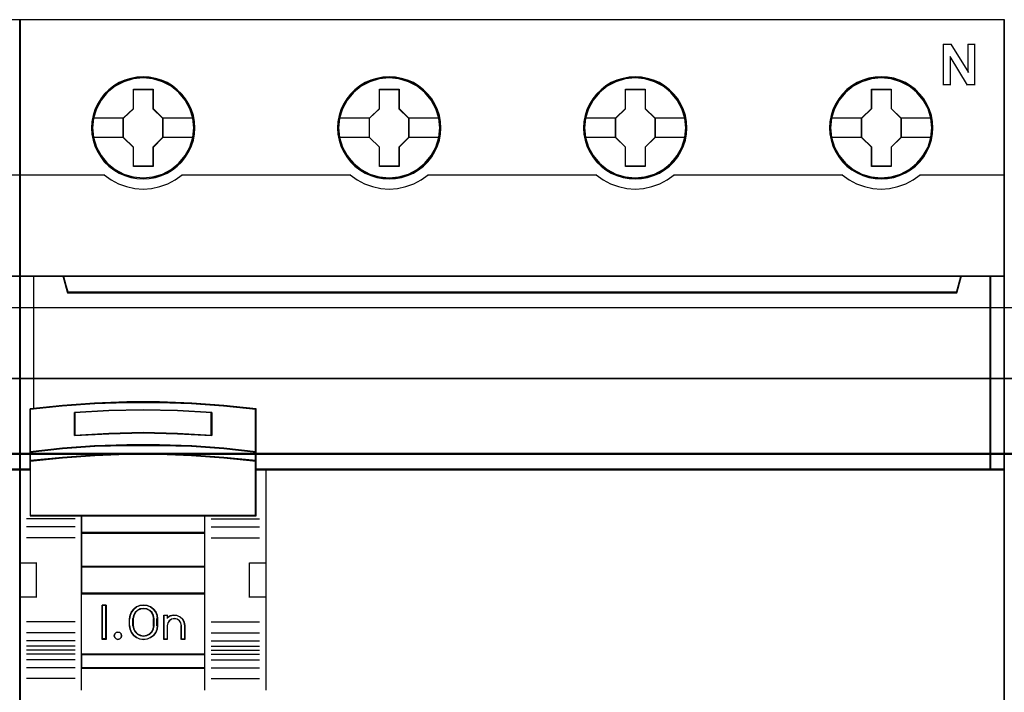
# Model space of a CAD drawing. Header units: millimetres. Extents: x 18084 to 47233, y 38174 to 56392.
# Tile 163 of 253: x 25331 to 25403, y 50946 to 50995. Entities that reach past the tile are written whole.
import ezdxf

# ---------------------------------------------------------------- set-up
doc = ezdxf.new("R2010")
doc.units = ezdxf.units.MM
doc.header["$LTSCALE"] = 100
for name, color, linetype in [('30', 7, 'Continuous'), ('45', 7, 'Continuous'), ('50', 7, 'Continuous')]:
    doc.layers.add(name, color=color, linetype=linetype)

msp = doc.modelspace()

# ---------------------------------------------------------------- linework, layer by layer
for p, q in [((25331.029, 50994.863), (25331.029, 50914.863)), ((25331.029, 50914.863), (25331.029, 50994.863))]:
    msp.add_line(p, q)
at = {"layer": '30', "color": 139}
for points in [[(25598.441, 50968.595), (25163.131, 50968.595), (25598.441, 50968.595)], [(25163.131, 50963.111), (25598.441, 50963.111), (25163.131, 50963.111)]]:
    msp.add_lwpolyline(points, close=True, dxfattribs=at)
at = {"layer": '30', "color": 7}
msp.add_lwpolyline([(25163.131, 50963.044), (25598.441, 50963.044), (25598.441, 50963.23), (25598.441, 50965.432), (25598.441, 50968.595), (25598.257, 50968.595), (25163.315, 50968.595), (25163.131, 50968.595), (25163.131, 50965.432), (25163.131, 50963.23), (25163.131, 50963.044)], close=True, dxfattribs=at)
msp.add_lwpolyline([(25163.131, 50963.044), (25598.441, 50963.044), (25598.441, 50963.23), (25598.441, 50965.432), (25598.441, 50968.595), (25598.257, 50968.595), (25163.315, 50968.595), (25163.131, 50968.595), (25163.131, 50965.432), (25163.131, 50963.23), (25163.131, 50963.044)], close=True, dxfattribs=at)
msp.add_lwpolyline([(25163.131, 50963.044), (25598.441, 50963.044), (25598.441, 50963.23), (25598.441, 50965.432), (25598.441, 50968.595), (25598.257, 50968.595), (25163.315, 50968.595), (25163.131, 50968.595), (25163.131, 50965.432), (25163.131, 50963.23), (25163.131, 50963.044)], close=True, dxfattribs=at)
at = {"layer": '30', "color": 59}
for points in [[(25163.131, 50963.044), (25598.441, 50963.044), (25598.441, 50963.23), (25598.441, 50965.432), (25598.441, 50968.595), (25598.257, 50968.595), (25163.315, 50968.595), (25163.131, 50968.595), (25163.131, 50965.432), (25163.131, 50963.23), (25163.131, 50963.044)], [(25163.163, 50963.076), (25598.406, 50963.076), (25598.406, 50963.26), (25598.406, 50965.436), (25598.406, 50968.563), (25598.222, 50968.563), (25163.347, 50968.563), (25163.163, 50968.563), (25163.163, 50965.436), (25163.163, 50963.26), (25163.163, 50963.076)]]:
    msp.add_lwpolyline(points, close=True, dxfattribs=at)
at = {"layer": '30', "color": 7}
msp.add_lwpolyline([(25598.441, 50963.111), (25163.131, 50963.111)], dxfattribs=at)
msp.add_lwpolyline([(25598.441, 50963.111), (25163.131, 50963.111)], dxfattribs=at)
msp.add_lwpolyline([(25598.441, 50963.111), (25163.131, 50963.111)], dxfattribs=at)
at = {"layer": '30', "color": 59}
msp.add_lwpolyline([(25598.441, 50963.111), (25163.131, 50963.111)], dxfattribs=at)
at = {"layer": '45', "color": 7}
for points in [[(25331.029, 50994.863), (25258.952, 50994.863), (25258.952, 50912.795), (25331.029, 50912.795), (25331.029, 50994.863)], [(25403.105, 50994.863), (25331.029, 50994.863), (25331.029, 50912.795), (25403.105, 50912.795), (25403.105, 50994.863)], [(25343.828, 50986.937), (25343.806, 50987.385), (25343.733, 50987.838), (25343.582, 50988.264), (25343.402, 50988.679), (25343.167, 50989.067), (25342.887, 50989.415), (25342.556, 50989.736), (25342.192, 50990.013), (25341.822, 50990.256), (25341.391, 50990.439), (25340.96, 50990.566), (25340.506, 50990.649), (25340.052, 50990.676), (25339.598, 50990.649), (25339.156, 50990.566), (25338.708, 50990.439), (25338.293, 50990.256), (25337.906, 50990.013), (25337.548, 50989.736), (25337.212, 50989.415), (25336.948, 50989.067), (25336.708, 50988.679), (25336.506, 50988.264), (25336.388, 50987.838), (25336.299, 50987.385), (25336.271, 50986.937), (25336.299, 50986.488), (25336.388, 50986.051), (25336.506, 50985.62), (25336.708, 50985.21), (25336.948, 50984.818), (25337.212, 50984.458), (25337.548, 50984.143), (25337.906, 50983.866), (25338.293, 50983.634), (25338.708, 50983.451), (25339.156, 50983.313), (25339.598, 50983.224), (25340.052, 50983.202), (25340.506, 50983.224), (25340.96, 50983.313), (25341.391, 50983.451), (25341.822, 50983.634), (25342.192, 50983.866), (25342.556, 50984.143), (25342.887, 50984.458), (25343.167, 50984.818), (25343.402, 50985.21), (25343.582, 50985.62), (25343.733, 50986.051), (25343.806, 50986.488), (25343.828, 50986.937)], [(25343.828, 50986.937), (25343.806, 50987.385), (25343.733, 50987.838), (25343.582, 50988.264), (25343.402, 50988.679), (25343.167, 50989.067), (25342.887, 50989.415), (25342.556, 50989.736), (25342.192, 50990.013), (25341.822, 50990.256), (25341.391, 50990.439), (25340.96, 50990.566), (25340.506, 50990.649), (25340.052, 50990.676), (25339.598, 50990.649), (25339.156, 50990.566), (25338.708, 50990.439), (25338.293, 50990.256), (25337.906, 50990.013), (25337.548, 50989.736), (25337.212, 50989.415), (25336.948, 50989.067), (25336.708, 50988.679), (25336.506, 50988.264), (25336.388, 50987.838), (25336.299, 50987.385), (25336.271, 50986.937), (25336.299, 50986.488), (25336.388, 50986.051), (25336.506, 50985.62), (25336.708, 50985.21), (25336.948, 50984.818), (25337.212, 50984.458), (25337.548, 50984.143), (25337.906, 50983.866), (25338.293, 50983.634), (25338.708, 50983.451), (25339.156, 50983.313), (25339.598, 50983.224), (25340.052, 50983.202), (25340.506, 50983.224), (25340.96, 50983.313), (25341.391, 50983.451), (25341.822, 50983.634), (25342.192, 50983.866), (25342.556, 50984.143), (25342.887, 50984.458), (25343.167, 50984.818), (25343.402, 50985.21), (25343.582, 50985.62), (25343.733, 50986.051), (25343.806, 50986.488), (25343.828, 50986.937)], [(25361.845, 50986.937), (25361.817, 50987.385), (25361.749, 50987.838), (25361.593, 50988.264), (25361.413, 50988.679), (25361.178, 50989.072), (25360.898, 50989.415), (25360.567, 50989.736), (25360.203, 50990.013), (25359.833, 50990.256), (25359.401, 50990.439), (25358.976, 50990.566), (25358.516, 50990.649), (25358.062, 50990.676), (25357.608, 50990.649), (25357.166, 50990.566), (25356.717, 50990.439), (25356.308, 50990.256), (25355.916, 50990.013), (25355.557, 50989.736), (25355.227, 50989.415), (25354.963, 50989.072), (25354.717, 50988.679), (25354.521, 50988.264), (25354.397, 50987.838), (25354.308, 50987.385), (25354.28, 50986.937), (25354.308, 50986.488), (25354.397, 50986.051), (25354.521, 50985.625), (25354.717, 50985.21), (25354.963, 50984.818), (25355.227, 50984.458), (25355.557, 50984.143), (25355.916, 50983.866), (25356.308, 50983.634), (25356.717, 50983.451), (25357.166, 50983.313), (25357.608, 50983.224), (25358.062, 50983.202), (25358.516, 50983.224), (25358.976, 50983.313), (25359.401, 50983.451), (25359.833, 50983.634), (25360.203, 50983.866), (25360.567, 50984.143), (25360.898, 50984.458), (25361.178, 50984.818), (25361.413, 50985.21), (25361.593, 50985.625), (25361.749, 50986.051), (25361.817, 50986.488), (25361.845, 50986.937)], [(25361.845, 50986.937), (25361.817, 50987.385), (25361.749, 50987.838), (25361.593, 50988.264), (25361.413, 50988.679), (25361.178, 50989.072), (25360.898, 50989.415), (25360.567, 50989.736), (25360.203, 50990.013), (25359.833, 50990.256), (25359.401, 50990.439), (25358.976, 50990.566), (25358.516, 50990.649), (25358.062, 50990.676), (25357.608, 50990.649), (25357.166, 50990.566), (25356.717, 50990.439), (25356.308, 50990.256), (25355.916, 50990.013), (25355.557, 50989.736), (25355.227, 50989.415), (25354.963, 50989.072), (25354.717, 50988.679), (25354.521, 50988.264), (25354.397, 50987.838), (25354.308, 50987.385), (25354.28, 50986.937), (25354.308, 50986.488), (25354.397, 50986.051), (25354.521, 50985.625), (25354.717, 50985.21), (25354.963, 50984.818), (25355.227, 50984.458), (25355.557, 50984.143), (25355.916, 50983.866), (25356.308, 50983.634), (25356.717, 50983.451), (25357.166, 50983.313), (25357.608, 50983.224), (25358.062, 50983.202), (25358.516, 50983.224), (25358.976, 50983.313), (25359.401, 50983.451), (25359.833, 50983.634), (25360.203, 50983.866), (25360.567, 50984.143), (25360.898, 50984.458), (25361.178, 50984.818), (25361.413, 50985.21), (25361.593, 50985.625), (25361.749, 50986.051), (25361.817, 50986.488), (25361.845, 50986.937)], [(25361.822, 50986.937), (25361.794, 50987.382), (25361.728, 50987.834), (25361.572, 50988.257), (25361.393, 50988.67), (25361.159, 50989.061), (25360.881, 50989.402), (25360.552, 50989.721), (25360.19, 50989.996), (25359.822, 50990.238), (25359.394, 50990.42), (25358.97, 50990.547), (25358.513, 50990.629), (25358.062, 50990.657), (25357.611, 50990.629), (25357.171, 50990.547), (25356.725, 50990.42), (25356.319, 50990.238), (25355.929, 50989.996), (25355.572, 50989.721), (25355.244, 50989.402), (25354.982, 50989.061), (25354.737, 50988.67), (25354.542, 50988.257), (25354.419, 50987.834), (25354.33, 50987.382), (25354.302, 50986.937), (25354.33, 50986.491), (25354.419, 50986.056), (25354.542, 50985.632), (25354.737, 50985.22), (25354.982, 50984.829), (25355.244, 50984.471), (25355.572, 50984.158), (25355.929, 50983.882), (25356.319, 50983.651), (25356.725, 50983.47), (25357.171, 50983.332), (25357.611, 50983.244), (25358.062, 50983.222), (25358.513, 50983.244), (25358.97, 50983.332), (25359.394, 50983.47), (25359.822, 50983.651), (25360.19, 50983.882), (25360.552, 50984.158), (25360.881, 50984.471), (25361.159, 50984.829), (25361.393, 50985.22), (25361.572, 50985.632), (25361.728, 50986.056), (25361.794, 50986.491), (25361.822, 50986.937)], [(25379.854, 50986.937), (25379.831, 50987.385), (25379.759, 50987.838), (25379.602, 50988.264), (25379.423, 50988.679), (25379.187, 50989.072), (25378.907, 50989.415), (25378.582, 50989.736), (25378.218, 50990.013), (25377.843, 50990.256), (25377.417, 50990.439), (25376.986, 50990.566), (25376.532, 50990.649), (25376.078, 50990.676), (25375.625, 50990.649), (25375.182, 50990.566), (25374.734, 50990.439), (25374.319, 50990.256), (25373.933, 50990.013), (25373.574, 50989.736), (25373.238, 50989.415), (25372.975, 50989.072), (25372.728, 50988.679), (25372.532, 50988.264), (25372.415, 50987.838), (25372.325, 50987.385), (25372.291, 50986.937), (25372.325, 50986.488), (25372.415, 50986.051), (25372.532, 50985.625), (25372.728, 50985.21), (25372.975, 50984.818), (25373.238, 50984.458), (25373.574, 50984.143), (25373.933, 50983.866), (25374.319, 50983.634), (25374.734, 50983.451), (25375.182, 50983.313), (25375.625, 50983.224), (25376.078, 50983.202), (25376.532, 50983.224), (25376.986, 50983.313), (25377.417, 50983.451), (25377.843, 50983.634), (25378.218, 50983.866), (25378.582, 50984.143), (25378.907, 50984.458), (25379.187, 50984.818), (25379.423, 50985.21), (25379.602, 50985.625), (25379.759, 50986.051), (25379.831, 50986.488), (25379.854, 50986.937)], [(25379.854, 50986.937), (25379.831, 50987.385), (25379.759, 50987.838), (25379.602, 50988.264), (25379.423, 50988.679), (25379.187, 50989.072), (25378.907, 50989.415), (25378.582, 50989.736), (25378.218, 50990.013), (25377.843, 50990.256), (25377.417, 50990.439), (25376.986, 50990.566), (25376.532, 50990.649), (25376.078, 50990.676), (25375.625, 50990.649), (25375.182, 50990.566), (25374.734, 50990.439), (25374.319, 50990.256), (25373.933, 50990.013), (25373.574, 50989.736), (25373.238, 50989.415), (25372.975, 50989.072), (25372.728, 50988.679), (25372.532, 50988.264), (25372.415, 50987.838), (25372.325, 50987.385), (25372.291, 50986.937), (25372.325, 50986.488), (25372.415, 50986.051), (25372.532, 50985.625), (25372.728, 50985.21), (25372.975, 50984.818), (25373.238, 50984.458), (25373.574, 50984.143), (25373.933, 50983.866), (25374.319, 50983.634), (25374.734, 50983.451), (25375.182, 50983.313), (25375.625, 50983.224), (25376.078, 50983.202), (25376.532, 50983.224), (25376.986, 50983.313), (25377.417, 50983.451), (25377.843, 50983.634), (25378.218, 50983.866), (25378.582, 50984.143), (25378.907, 50984.458), (25379.187, 50984.818), (25379.423, 50985.21), (25379.602, 50985.625), (25379.759, 50986.051), (25379.831, 50986.488), (25379.854, 50986.937)], [(25379.834, 50986.937), (25379.812, 50987.382), (25379.739, 50987.834), (25379.583, 50988.257), (25379.405, 50988.67), (25379.171, 50989.061), (25378.892, 50989.402), (25378.569, 50989.721), (25378.207, 50989.996), (25377.834, 50990.238), (25377.41, 50990.42), (25376.981, 50990.547), (25376.53, 50990.629), (25376.078, 50990.657), (25375.627, 50990.629), (25375.187, 50990.547), (25374.741, 50990.42), (25374.329, 50990.238), (25373.944, 50989.996), (25373.587, 50989.721), (25373.253, 50989.402), (25372.991, 50989.061), (25372.746, 50988.67), (25372.551, 50988.257), (25372.434, 50987.834), (25372.345, 50987.382), (25372.311, 50986.937), (25372.345, 50986.491), (25372.434, 50986.056), (25372.551, 50985.632), (25372.746, 50985.22), (25372.991, 50984.829), (25373.253, 50984.471), (25373.587, 50984.158), (25373.944, 50983.882), (25374.329, 50983.651), (25374.741, 50983.47), (25375.187, 50983.332), (25375.627, 50983.244), (25376.078, 50983.222), (25376.53, 50983.244), (25376.981, 50983.332), (25377.41, 50983.47), (25377.834, 50983.651), (25378.207, 50983.882), (25378.569, 50984.158), (25378.892, 50984.471), (25379.171, 50984.829), (25379.405, 50985.22), (25379.583, 50985.632), (25379.739, 50986.056), (25379.812, 50986.491), (25379.834, 50986.937)], [(25397.866, 50986.943), (25397.838, 50987.391), (25397.77, 50987.845), (25397.613, 50988.271), (25397.434, 50988.686), (25397.199, 50989.079), (25396.919, 50989.422), (25396.588, 50989.743), (25396.224, 50990.02), (25395.854, 50990.263), (25395.422, 50990.446), (25394.996, 50990.573), (25394.537, 50990.656), (25394.083, 50990.684), (25393.629, 50990.656), (25393.187, 50990.573), (25392.738, 50990.446), (25392.329, 50990.263), (25391.937, 50990.02), (25391.578, 50989.743), (25391.248, 50989.422), (25390.984, 50989.079), (25390.738, 50988.686), (25390.542, 50988.271), (25390.418, 50987.845), (25390.329, 50987.391), (25390.301, 50986.943), (25390.329, 50986.495), (25390.418, 50986.057), (25390.542, 50985.631), (25390.738, 50985.216), (25390.984, 50984.823), (25391.248, 50984.463), (25391.578, 50984.148), (25391.937, 50983.871), (25392.329, 50983.639), (25392.738, 50983.456), (25393.187, 50983.318), (25393.629, 50983.229), (25394.083, 50983.207), (25394.537, 50983.229), (25394.996, 50983.318), (25395.422, 50983.456), (25395.854, 50983.639), (25396.224, 50983.871), (25396.588, 50984.148), (25396.919, 50984.463), (25397.199, 50984.823), (25397.434, 50985.216), (25397.613, 50985.631), (25397.77, 50986.057), (25397.838, 50986.495), (25397.866, 50986.943)], [(25397.866, 50986.943), (25397.838, 50987.391), (25397.77, 50987.845), (25397.613, 50988.271), (25397.434, 50988.686), (25397.199, 50989.079), (25396.919, 50989.422), (25396.588, 50989.743), (25396.224, 50990.02), (25395.854, 50990.263), (25395.422, 50990.446), (25394.996, 50990.573), (25394.537, 50990.656), (25394.083, 50990.684), (25393.629, 50990.656), (25393.187, 50990.573), (25392.738, 50990.446), (25392.329, 50990.263), (25391.937, 50990.02), (25391.578, 50989.743), (25391.248, 50989.422), (25390.984, 50989.079), (25390.738, 50988.686), (25390.542, 50988.271), (25390.418, 50987.845), (25390.329, 50987.391), (25390.301, 50986.943), (25390.329, 50986.495), (25390.418, 50986.057), (25390.542, 50985.631), (25390.738, 50985.216), (25390.984, 50984.823), (25391.248, 50984.463), (25391.578, 50984.148), (25391.937, 50983.871), (25392.329, 50983.639), (25392.738, 50983.456), (25393.187, 50983.318), (25393.629, 50983.229), (25394.083, 50983.207), (25394.537, 50983.229), (25394.996, 50983.318), (25395.422, 50983.456), (25395.854, 50983.639), (25396.224, 50983.871), (25396.588, 50984.148), (25396.919, 50984.463), (25397.199, 50984.823), (25397.434, 50985.216), (25397.613, 50985.631), (25397.77, 50986.057), (25397.838, 50986.495), (25397.866, 50986.943)], [(25397.843, 50986.943), (25397.815, 50987.388), (25397.748, 50987.839), (25397.593, 50988.263), (25397.414, 50988.676), (25397.18, 50989.066), (25396.902, 50989.407), (25396.573, 50989.726), (25396.211, 50990.001), (25395.843, 50990.243), (25395.414, 50990.425), (25394.991, 50990.552), (25394.534, 50990.634), (25394.083, 50990.662), (25393.632, 50990.634), (25393.192, 50990.552), (25392.746, 50990.425), (25392.34, 50990.243), (25391.95, 50990.001), (25391.593, 50989.726), (25391.264, 50989.407), (25391.003, 50989.066), (25390.757, 50988.676), (25390.563, 50988.263), (25390.44, 50987.839), (25390.351, 50987.388), (25390.323, 50986.943), (25390.351, 50986.497), (25390.44, 50986.063), (25390.563, 50985.639), (25390.757, 50985.226), (25391.003, 50984.836), (25391.264, 50984.478), (25391.593, 50984.165), (25391.95, 50983.89), (25392.34, 50983.659), (25392.746, 50983.477), (25393.192, 50983.34), (25393.632, 50983.252), (25394.083, 50983.23), (25394.534, 50983.252), (25394.991, 50983.34), (25395.414, 50983.477), (25395.843, 50983.659), (25396.211, 50983.89), (25396.573, 50984.165), (25396.902, 50984.478), (25397.18, 50984.836), (25397.414, 50985.226), (25397.593, 50985.639), (25397.748, 50986.063), (25397.815, 50986.497), (25397.843, 50986.943)], [(25339.339, 50989.776), (25340.782, 50989.776), (25340.782, 50988.356), (25341.5, 50987.652), (25341.5, 50986.232), (25340.782, 50985.517), (25340.782, 50984.108), (25339.339, 50984.108), (25339.339, 50985.517), (25338.603, 50986.232), (25338.603, 50987.652), (25339.339, 50988.356), (25339.339, 50989.776)], [(25339.339, 50989.776), (25340.782, 50989.776), (25340.782, 50989.776), (25340.782, 50988.356), (25340.782, 50988.356), (25341.5, 50987.652), (25341.5, 50987.652), (25341.5, 50986.232), (25341.5, 50986.232), (25340.782, 50985.517), (25340.782, 50985.517), (25340.782, 50984.108), (25340.782, 50984.108), (25339.339, 50984.108), (25339.339, 50984.108), (25339.339, 50985.517), (25339.339, 50985.517), (25338.603, 50986.232), (25338.603, 50986.232), (25338.603, 50987.652), (25338.603, 50987.652), (25339.339, 50988.356), (25339.339, 50988.356), (25339.339, 50989.776), (25339.339, 50989.776)], [(25339.35, 50989.753), (25340.77, 50989.753), (25340.77, 50988.345), (25341.478, 50987.646), (25341.478, 50986.238), (25340.77, 50985.528), (25340.77, 50984.13), (25339.35, 50984.13), (25339.35, 50985.528), (25338.626, 50986.238), (25338.626, 50987.646), (25339.35, 50988.345), (25339.35, 50989.753)], [(25357.354, 50989.776), (25358.793, 50989.776), (25358.793, 50988.356), (25359.512, 50987.658), (25359.512, 50986.233), (25358.793, 50985.518), (25358.793, 50984.115), (25357.354, 50984.115), (25357.354, 50985.518), (25356.613, 50986.233), (25356.613, 50987.658), (25357.354, 50988.356), (25357.354, 50989.776)], [(25357.354, 50989.776), (25358.793, 50989.776), (25358.793, 50989.776), (25358.793, 50988.356), (25358.793, 50988.356), (25359.512, 50987.658), (25359.512, 50987.658), (25359.512, 50986.233), (25359.512, 50986.233), (25358.793, 50985.518), (25358.793, 50985.518), (25358.793, 50984.115), (25358.793, 50984.115), (25357.354, 50984.115), (25357.354, 50984.115), (25357.354, 50985.518), (25357.354, 50985.518), (25356.613, 50986.233), (25356.613, 50986.233), (25356.613, 50987.658), (25356.613, 50987.658), (25357.354, 50988.356), (25357.354, 50988.356), (25357.354, 50989.776), (25357.354, 50989.776)], [(25357.365, 50989.753), (25358.781, 50989.753), (25358.781, 50988.345), (25359.489, 50987.651), (25359.489, 50986.237), (25358.781, 50985.527), (25358.781, 50984.135), (25357.365, 50984.135), (25357.365, 50985.527), (25356.635, 50986.237), (25356.635, 50987.651), (25357.365, 50988.345), (25357.365, 50989.753)], [(25375.365, 50989.776), (25376.807, 50989.776), (25376.807, 50988.356), (25377.526, 50987.658), (25377.526, 50986.233), (25376.807, 50985.518), (25376.807, 50984.115), (25375.365, 50984.115), (25375.365, 50985.518), (25374.629, 50986.233), (25374.629, 50987.658), (25375.365, 50988.356), (25375.365, 50989.776)], [(25375.365, 50989.776), (25376.807, 50989.776), (25376.807, 50989.776), (25376.807, 50988.356), (25376.807, 50988.356), (25377.526, 50987.658), (25377.526, 50987.658), (25377.526, 50986.233), (25377.526, 50986.233), (25376.807, 50985.518), (25376.807, 50985.518), (25376.807, 50984.115), (25376.807, 50984.115), (25375.365, 50984.115), (25375.365, 50984.115), (25375.365, 50985.518), (25375.365, 50985.518), (25374.629, 50986.233), (25374.629, 50986.233), (25374.629, 50987.658), (25374.629, 50987.658), (25375.365, 50988.356), (25375.365, 50988.356), (25375.365, 50989.776), (25375.365, 50989.776)], [(25375.376, 50989.753), (25376.798, 50989.753), (25376.798, 50988.345), (25377.506, 50987.651), (25377.506, 50986.237), (25376.798, 50985.527), (25376.798, 50984.135), (25375.376, 50984.135), (25375.376, 50985.527), (25374.652, 50986.237), (25374.652, 50987.651), (25375.376, 50988.345), (25375.376, 50989.753)], [(25393.375, 50989.781), (25394.814, 50989.781), (25394.814, 50988.361), (25395.533, 50987.663), (25395.533, 50986.238), (25394.814, 50985.523), (25394.814, 50984.12), (25393.375, 50984.12), (25393.375, 50985.523), (25392.633, 50986.238), (25392.633, 50987.663), (25393.375, 50988.361), (25393.375, 50989.781)], [(25393.375, 50989.781), (25394.814, 50989.781), (25394.814, 50989.781), (25394.814, 50988.361), (25394.814, 50988.361), (25395.533, 50987.663), (25395.533, 50987.663), (25395.533, 50986.238), (25395.533, 50986.238), (25394.814, 50985.523), (25394.814, 50985.523), (25394.814, 50984.12), (25394.814, 50984.12), (25393.375, 50984.12), (25393.375, 50984.12), (25393.375, 50985.523), (25393.375, 50985.523), (25392.633, 50986.238), (25392.633, 50986.238), (25392.633, 50987.663), (25392.633, 50987.663), (25393.375, 50988.361), (25393.375, 50988.361), (25393.375, 50989.781), (25393.375, 50989.781)], [(25393.386, 50989.758), (25394.802, 50989.758), (25394.802, 50988.35), (25395.51, 50987.656), (25395.51, 50986.242), (25394.802, 50985.532), (25394.802, 50984.14), (25393.386, 50984.14), (25393.386, 50985.532), (25392.656, 50986.242), (25392.656, 50987.656), (25393.386, 50988.35), (25393.386, 50989.758)], [(25329.985, 50976.09), (25329.985, 50961.911), (25331.029, 50961.911), (25331.029, 50976.09), (25329.985, 50976.09)], [(25399.607, 50974.904), (25334.528, 50974.904), (25334.205, 50976.09), (25331.029, 50976.09), (25331.029, 50961.911), (25331.775, 50961.911), (25331.775, 50962.54), (25331.775, 50963.213), (25331.775, 50966.358), (25334.133, 50966.595), (25336.49, 50966.761), (25338.853, 50966.844), (25341.221, 50966.844), (25343.584, 50966.761), (25345.941, 50966.595), (25348.298, 50966.358), (25348.298, 50963.213), (25348.298, 50962.54), (25348.298, 50961.911), (25349.045, 50961.911), (25402.109, 50961.911), (25402.109, 50976.09), (25399.93, 50976.09), (25399.607, 50974.904)], [(25334.527, 50974.864), (25399.609, 50974.864), (25399.933, 50976.09), (25334.204, 50976.09), (25334.527, 50974.864)], [(25402.062, 50976.09), (25402.062, 50961.911), (25403.105, 50961.911), (25403.105, 50976.09), (25402.062, 50976.09)], [(25342.569, 50964.548), (25345.08, 50964.412), (25345.08, 50966.11), (25342.569, 50966.246), (25340.046, 50966.291), (25337.54, 50966.246), (25335.028, 50966.11), (25335.028, 50964.412), (25337.54, 50964.548), (25340.046, 50964.604), (25342.569, 50964.548)], [(25345.972, 50963.492), (25343.61, 50963.663), (25341.242, 50963.738), (25338.869, 50963.738), (25336.501, 50963.663), (25334.139, 50963.492), (25331.776, 50963.235), (25331.776, 50962.539), (25334.139, 50962.784), (25336.501, 50962.956), (25338.869, 50963.041), (25341.242, 50963.041), (25343.61, 50962.956), (25345.972, 50962.784), (25348.335, 50962.539), (25348.335, 50963.235), (25345.972, 50963.492)], [(25345.956, 50963.48), (25343.6, 50963.646), (25341.238, 50963.718), (25338.871, 50963.718), (25336.509, 50963.646), (25334.152, 50963.48), (25331.796, 50963.232), (25331.796, 50962.559), (25334.152, 50962.796), (25336.509, 50962.962), (25338.871, 50963.044), (25341.238, 50963.044), (25343.6, 50962.962), (25345.956, 50962.796), (25348.312, 50962.559), (25348.312, 50963.232), (25345.956, 50963.48)], [(25345.956, 50963.48), (25343.6, 50963.646), (25341.238, 50963.718), (25338.871, 50963.718), (25336.509, 50963.646), (25334.152, 50963.48), (25331.796, 50963.232), (25331.796, 50962.559), (25334.152, 50962.796), (25336.509, 50962.962), (25338.871, 50963.044), (25341.238, 50963.044), (25343.6, 50962.962), (25345.956, 50962.796), (25348.312, 50962.559), (25348.312, 50963.232), (25345.956, 50963.48)], [(25335.54, 50958.529), (25344.571, 50958.529), (25348.335, 50958.529), (25348.335, 50961.945), (25348.335, 50962.579), (25345.972, 50962.818), (25343.61, 50962.984), (25341.242, 50963.068), (25338.869, 50963.068), (25336.501, 50962.984), (25334.139, 50962.818), (25331.776, 50962.579), (25331.776, 50961.945), (25331.776, 50958.529), (25335.54, 50958.529)], [(25335.551, 50958.549), (25344.558, 50958.549), (25348.312, 50958.549), (25348.312, 50961.933), (25348.312, 50962.561), (25345.956, 50962.798), (25343.6, 50962.963), (25341.238, 50963.045), (25338.871, 50963.045), (25336.509, 50962.963), (25334.152, 50962.798), (25331.796, 50962.561), (25331.796, 50961.933), (25331.796, 50958.549), (25335.551, 50958.549)], [(25344.581, 50958.574), (25335.528, 50958.574), (25335.528, 50957.263), (25344.581, 50957.263), (25344.581, 50958.574)], [(25344.558, 50958.551), (25335.55, 50958.551), (25335.55, 50957.286), (25344.558, 50957.286), (25344.558, 50958.551)], [(25344.581, 50957.308), (25335.528, 50957.308), (25335.528, 50954.794), (25344.581, 50954.794), (25344.581, 50957.308)], [(25344.558, 50957.288), (25335.55, 50957.288), (25335.55, 50954.817), (25344.558, 50954.817), (25344.558, 50957.288)], [(25344.581, 50954.839), (25335.528, 50954.839), (25335.528, 50952.819), (25344.581, 50952.819), (25344.581, 50954.839)], [(25344.558, 50954.817), (25335.55, 50954.817), (25335.55, 50952.841), (25344.558, 50952.841), (25344.558, 50954.817)], [(25335.528, 50948.375), (25344.581, 50948.375), (25344.581, 50952.866), (25335.528, 50952.866), (25335.528, 50948.375)], [(25337.351, 50952.003), (25337.351, 50949.486), (25337.056, 50949.486), (25337.056, 50952.003), (25337.351, 50952.003)], [(25339.197, 50951.498), (25339.368, 50951.711), (25339.567, 50951.874), (25339.824, 50951.969), (25340.08, 50952.003), (25340.348, 50951.969), (25340.593, 50951.874), (25340.803, 50951.711), (25340.974, 50951.498), (25341.071, 50951.257), (25341.105, 50950.994), (25341.105, 50950.495), (25341.071, 50950.232), (25340.974, 50949.991), (25340.803, 50949.778), (25340.593, 50949.621), (25340.348, 50949.52), (25340.08, 50949.486), (25339.824, 50949.52), (25339.567, 50949.621), (25339.368, 50949.778), (25339.197, 50949.991), (25339.1, 50950.232), (25339.061, 50950.495), (25339.061, 50950.994), (25339.1, 50951.257), (25339.197, 50951.498)], [(25339.459, 50951.451), (25339.35, 50951.237), (25339.304, 50950.995), (25339.304, 50950.494), (25339.35, 50950.258), (25339.459, 50950.05), (25339.631, 50949.881), (25339.844, 50949.774), (25340.079, 50949.735), (25340.326, 50949.774), (25340.538, 50949.881), (25340.711, 50950.05), (25340.82, 50950.258), (25340.854, 50950.494), (25340.854, 50950.995), (25340.82, 50951.237), (25340.711, 50951.451), (25340.538, 50951.619), (25340.326, 50951.721), (25340.079, 50951.754), (25339.844, 50951.721), (25339.631, 50951.619), (25339.459, 50951.451)], [(25341.565, 50949.486), (25341.565, 50951.258), (25341.823, 50951.258), (25341.823, 50951.072), (25342.03, 50951.207), (25342.277, 50951.258), (25342.535, 50951.241), (25342.759, 50951.134), (25342.954, 50950.965), (25343.069, 50950.75), (25343.115, 50950.502), (25343.115, 50949.486), (25342.857, 50949.486), (25342.857, 50950.502), (25342.811, 50950.7), (25342.707, 50950.858), (25342.535, 50950.976), (25342.34, 50951.004), (25342.133, 50950.976), (25341.972, 50950.858), (25341.858, 50950.7), (25341.823, 50950.502), (25341.823, 50949.486), (25341.565, 50949.486)], [(25338.446, 50949.889), (25338.477, 50949.757), (25338.446, 50949.619), (25338.343, 50949.522), (25338.203, 50949.486), (25338.069, 50949.522), (25337.978, 50949.619), (25337.935, 50949.757), (25337.978, 50949.889), (25338.069, 50949.991), (25338.203, 50950.027), (25338.343, 50949.991), (25338.446, 50949.889)], [(25344.581, 50948.422), (25335.528, 50948.422), (25335.528, 50947.38), (25344.581, 50947.38), (25344.581, 50948.422)], [(25344.558, 50948.4), (25335.55, 50948.4), (25335.55, 50947.402), (25344.558, 50947.402), (25344.558, 50948.4)]]:
    msp.add_lwpolyline(points, close=True, dxfattribs=at)
at = {"layer": '45', "color": 139}
for points in [[(25331.029, 50994.863), (25258.952, 50994.863), (25258.952, 50912.795), (25331.029, 50912.795), (25331.029, 50994.863)], [(25403.105, 50994.863), (25331.029, 50994.863), (25331.029, 50912.795), (25403.105, 50912.795), (25403.105, 50994.863)], [(25343.761, 50986.943), (25343.688, 50987.663), (25343.481, 50988.343), (25343.133, 50988.98), (25342.674, 50989.533), (25342.114, 50989.987), (25341.469, 50990.325), (25340.774, 50990.541), (25340.051, 50990.607), (25339.329, 50990.541), (25338.639, 50990.325), (25337.995, 50989.987), (25337.429, 50989.533), (25336.97, 50988.98), (25336.628, 50988.343), (25336.415, 50987.663), (25336.348, 50986.943), (25336.415, 50986.229), (25336.628, 50985.537), (25336.97, 50984.912), (25337.429, 50984.353), (25337.995, 50983.899), (25338.639, 50983.561), (25339.329, 50983.351), (25340.051, 50983.279), (25340.774, 50983.351), (25341.469, 50983.561), (25342.114, 50983.899), (25342.674, 50984.353), (25343.133, 50984.912), (25343.481, 50985.537), (25343.688, 50986.229), (25343.761, 50986.943)], [(25361.773, 50986.936), (25361.7, 50987.655), (25361.492, 50988.341), (25361.15, 50988.972), (25360.685, 50989.531), (25360.125, 50989.985), (25359.486, 50990.323), (25358.785, 50990.533), (25358.062, 50990.6), (25357.339, 50990.533), (25356.644, 50990.323), (25356.005, 50989.985), (25355.445, 50989.531), (25354.98, 50988.972), (25354.632, 50988.341), (25354.425, 50987.655), (25354.352, 50986.936), (25354.425, 50986.222), (25354.632, 50985.535), (25354.98, 50984.904), (25355.445, 50984.351), (25356.005, 50983.897), (25356.644, 50983.56), (25357.339, 50983.344), (25358.062, 50983.272), (25358.785, 50983.344), (25359.486, 50983.56), (25360.125, 50983.897), (25360.685, 50984.351), (25361.15, 50984.904), (25361.492, 50985.535), (25361.7, 50986.222), (25361.773, 50986.936)], [(25361.773, 50986.943), (25361.694, 50987.663), (25361.487, 50988.343), (25361.145, 50988.98), (25360.685, 50989.533), (25360.125, 50989.987), (25359.48, 50990.325), (25358.779, 50990.541), (25358.062, 50990.607), (25357.339, 50990.541), (25356.644, 50990.325), (25356.005, 50989.987), (25355.439, 50989.533), (25354.979, 50988.98), (25354.637, 50988.343), (25354.424, 50987.663), (25354.357, 50986.943), (25354.424, 50986.229), (25354.637, 50985.537), (25354.979, 50984.912), (25355.439, 50984.353), (25356.005, 50983.899), (25356.644, 50983.561), (25357.339, 50983.351), (25358.062, 50983.279), (25358.779, 50983.351), (25359.48, 50983.561), (25360.125, 50983.899), (25360.685, 50984.353), (25361.145, 50984.912), (25361.487, 50985.537), (25361.694, 50986.229), (25361.773, 50986.943)], [(25379.782, 50986.936), (25379.709, 50987.655), (25379.502, 50988.341), (25379.154, 50988.972), (25378.689, 50989.531), (25378.135, 50989.985), (25377.49, 50990.323), (25376.795, 50990.533), (25376.073, 50990.6), (25375.35, 50990.533), (25374.649, 50990.323), (25374.016, 50989.985), (25373.45, 50989.531), (25372.985, 50988.972), (25372.644, 50988.341), (25372.436, 50987.655), (25372.363, 50986.936), (25372.436, 50986.222), (25372.644, 50985.535), (25372.985, 50984.904), (25373.45, 50984.351), (25374.016, 50983.897), (25374.649, 50983.56), (25375.35, 50983.344), (25376.073, 50983.272), (25376.795, 50983.344), (25377.49, 50983.56), (25378.135, 50983.897), (25378.689, 50984.351), (25379.154, 50984.904), (25379.502, 50985.535), (25379.709, 50986.222), (25379.782, 50986.936)], [(25379.777, 50986.943), (25379.704, 50987.663), (25379.497, 50988.343), (25379.155, 50988.98), (25378.695, 50989.533), (25378.129, 50989.987), (25377.49, 50990.325), (25376.79, 50990.541), (25376.067, 50990.607), (25375.344, 50990.541), (25374.655, 50990.325), (25374.01, 50989.987), (25373.45, 50989.533), (25372.99, 50988.98), (25372.649, 50988.343), (25372.436, 50987.663), (25372.368, 50986.943), (25372.436, 50986.229), (25372.649, 50985.537), (25372.99, 50984.912), (25373.45, 50984.353), (25374.01, 50983.899), (25374.655, 50983.561), (25375.344, 50983.351), (25376.067, 50983.279), (25376.79, 50983.351), (25377.49, 50983.561), (25378.129, 50983.899), (25378.695, 50984.353), (25379.155, 50984.912), (25379.497, 50985.537), (25379.704, 50986.229), (25379.777, 50986.943)], [(25397.789, 50986.943), (25397.716, 50987.663), (25397.508, 50988.343), (25397.166, 50988.98), (25396.707, 50989.533), (25396.141, 50989.987), (25395.496, 50990.325), (25394.801, 50990.541), (25394.078, 50990.607), (25393.355, 50990.541), (25392.665, 50990.325), (25392.021, 50989.987), (25391.46, 50989.533), (25391, 50988.98), (25390.653, 50988.343), (25390.44, 50987.663), (25390.373, 50986.943), (25390.44, 50986.229), (25390.653, 50985.537), (25391, 50984.912), (25391.46, 50984.353), (25392.021, 50983.899), (25392.665, 50983.561), (25393.355, 50983.351), (25394.078, 50983.279), (25394.801, 50983.351), (25395.496, 50983.561), (25396.141, 50983.899), (25396.707, 50984.353), (25397.166, 50984.912), (25397.508, 50985.537), (25397.716, 50986.229), (25397.789, 50986.943)], [(25397.789, 50986.936), (25397.716, 50987.655), (25397.508, 50988.341), (25397.166, 50988.972), (25396.701, 50989.531), (25396.146, 50989.985), (25395.502, 50990.323), (25394.801, 50990.533), (25394.083, 50990.6), (25393.36, 50990.533), (25392.66, 50990.323), (25392.026, 50989.985), (25391.46, 50989.531), (25390.995, 50988.972), (25390.653, 50988.341), (25390.446, 50987.655), (25390.373, 50986.936), (25390.446, 50986.222), (25390.653, 50985.535), (25390.995, 50984.904), (25391.46, 50984.351), (25392.026, 50983.897), (25392.66, 50983.56), (25393.36, 50983.344), (25394.083, 50983.272), (25394.801, 50983.344), (25395.502, 50983.56), (25396.146, 50983.897), (25396.701, 50984.351), (25397.166, 50984.904), (25397.508, 50985.535), (25397.716, 50986.222), (25397.789, 50986.936)], [(25338.477, 50949.757), (25338.446, 50949.889), (25338.343, 50949.991), (25338.203, 50950.027), (25338.069, 50949.991), (25337.978, 50949.889), (25337.935, 50949.757), (25337.978, 50949.619), (25338.069, 50949.522), (25338.203, 50949.486), (25338.343, 50949.522), (25338.446, 50949.619), (25338.477, 50949.757)]]:
    msp.add_lwpolyline(points, close=True, dxfattribs=at)
at = {"layer": '45', "color": 59}
for points in [[(25403.083, 50994.84), (25331.051, 50994.84), (25331.051, 50912.818), (25403.083, 50912.818), (25403.083, 50994.84)], [(25343.806, 50986.937), (25343.783, 50987.382), (25343.711, 50987.834), (25343.561, 50988.257), (25343.382, 50988.67), (25343.148, 50989.055), (25342.87, 50989.402), (25342.541, 50989.721), (25342.179, 50989.996), (25341.811, 50990.238), (25341.382, 50990.42), (25340.953, 50990.547), (25340.502, 50990.629), (25340.051, 50990.657), (25339.6, 50990.629), (25339.159, 50990.547), (25338.714, 50990.42), (25338.302, 50990.238), (25337.917, 50989.996), (25337.561, 50989.721), (25337.226, 50989.402), (25336.965, 50989.055), (25336.725, 50988.67), (25336.524, 50988.257), (25336.407, 50987.834), (25336.318, 50987.382), (25336.29, 50986.937), (25336.318, 50986.491), (25336.407, 50986.056), (25336.524, 50985.627), (25336.725, 50985.22), (25336.965, 50984.829), (25337.226, 50984.471), (25337.561, 50984.158), (25337.917, 50983.882), (25338.302, 50983.651), (25338.714, 50983.47), (25339.159, 50983.332), (25339.6, 50983.244), (25340.051, 50983.222), (25340.502, 50983.244), (25340.953, 50983.332), (25341.382, 50983.47), (25341.811, 50983.651), (25342.179, 50983.882), (25342.541, 50984.158), (25342.87, 50984.471), (25343.148, 50984.829), (25343.382, 50985.22), (25343.561, 50985.627), (25343.711, 50986.056), (25343.783, 50986.491), (25343.806, 50986.937)], [(25334.527, 50974.864), (25399.609, 50974.864), (25399.933, 50976.09), (25334.204, 50976.09), (25334.527, 50974.864)], [(25402.084, 50976.07), (25402.084, 50961.933), (25403.083, 50961.933), (25403.083, 50976.07), (25402.084, 50976.07)], [(25343.61, 50963.627), (25345.972, 50963.46), (25348.335, 50963.209), (25348.335, 50966.384), (25345.972, 50966.623), (25343.61, 50966.791), (25341.242, 50966.874), (25338.869, 50966.874), (25336.501, 50966.791), (25334.139, 50966.623), (25331.776, 50966.384), (25331.776, 50963.209), (25334.139, 50963.46), (25336.501, 50963.627), (25338.869, 50963.699), (25341.242, 50963.699), (25343.61, 50963.627)], [(25343.6, 50963.644), (25345.956, 50963.479), (25348.312, 50963.231), (25348.312, 50966.368), (25345.956, 50966.604), (25343.6, 50966.769), (25341.238, 50966.852), (25338.871, 50966.852), (25336.509, 50966.769), (25334.152, 50966.604), (25331.796, 50966.368), (25331.796, 50963.231), (25334.152, 50963.479), (25336.509, 50963.644), (25338.871, 50963.715), (25341.238, 50963.715), (25343.6, 50963.644)], [(25345.08, 50966.11), (25345.08, 50964.412), (25342.569, 50964.548), (25340.046, 50964.604), (25337.54, 50964.548), (25335.028, 50964.412), (25335.028, 50966.11), (25337.54, 50966.246), (25340.046, 50966.291), (25342.569, 50966.246), (25345.08, 50966.11)], [(25342.569, 50964.548), (25345.08, 50964.412), (25345.08, 50966.11), (25342.569, 50966.246), (25340.046, 50966.291), (25337.54, 50966.246), (25335.028, 50966.11), (25335.028, 50964.412), (25337.54, 50964.548), (25340.046, 50964.604), (25342.569, 50964.548)], [(25342.559, 50964.567), (25345.06, 50964.435), (25345.06, 50966.092), (25342.559, 50966.225), (25340.046, 50966.269), (25337.55, 50966.225), (25335.048, 50966.092), (25335.048, 50964.435), (25337.55, 50964.567), (25340.046, 50964.622), (25342.559, 50964.567)], [(25342.559, 50964.567), (25345.06, 50964.435), (25345.06, 50966.092), (25342.559, 50966.225), (25340.046, 50966.269), (25337.55, 50966.225), (25335.048, 50966.092), (25335.048, 50964.435), (25337.55, 50964.567), (25340.046, 50964.622), (25342.559, 50964.567)], [(25345.972, 50963.492), (25343.61, 50963.663), (25341.242, 50963.738), (25338.869, 50963.738), (25336.501, 50963.663), (25334.139, 50963.492), (25331.776, 50963.235), (25331.776, 50962.539), (25334.139, 50962.784), (25336.501, 50962.956), (25338.869, 50963.041), (25341.242, 50963.041), (25343.61, 50962.956), (25345.972, 50962.784), (25348.335, 50962.539), (25348.335, 50963.235), (25345.972, 50963.492)], [(25335.54, 50958.529), (25344.571, 50958.529), (25348.335, 50958.529), (25348.335, 50961.945), (25348.335, 50962.579), (25345.972, 50962.818), (25343.61, 50962.984), (25341.242, 50963.068), (25338.869, 50963.068), (25336.501, 50962.984), (25334.139, 50962.818), (25331.776, 50962.579), (25331.776, 50961.945), (25331.776, 50958.529), (25335.54, 50958.529)], [(25335.551, 50958.549), (25344.558, 50958.549), (25348.312, 50958.549), (25348.312, 50961.933), (25348.312, 50962.561), (25345.956, 50962.798), (25343.6, 50962.963), (25341.238, 50963.045), (25338.871, 50963.045), (25336.509, 50962.963), (25334.152, 50962.798), (25331.796, 50962.561), (25331.796, 50961.933), (25331.796, 50958.549), (25335.551, 50958.549)], [(25344.581, 50958.574), (25335.528, 50958.574), (25335.528, 50957.263), (25344.581, 50957.263), (25344.581, 50958.574)], [(25344.558, 50958.551), (25335.55, 50958.551), (25335.55, 50957.286), (25344.558, 50957.286), (25344.558, 50958.551)], [(25344.581, 50957.308), (25335.528, 50957.308), (25335.528, 50954.794), (25344.581, 50954.794), (25344.581, 50957.308)], [(25344.558, 50957.288), (25335.55, 50957.288), (25335.55, 50954.817), (25344.558, 50954.817), (25344.558, 50957.288)], [(25344.581, 50954.839), (25335.528, 50954.839), (25335.528, 50952.819), (25344.581, 50952.819), (25344.581, 50954.839)], [(25344.558, 50954.817), (25335.55, 50954.817), (25335.55, 50952.841), (25344.558, 50952.841), (25344.558, 50954.817)], [(25335.528, 50948.375), (25344.581, 50948.375), (25344.581, 50952.866), (25335.528, 50952.866), (25335.528, 50948.375)], [(25337.351, 50952.003), (25337.351, 50949.486), (25337.056, 50949.486), (25337.056, 50952.003), (25337.351, 50952.003)], [(25339.197, 50951.498), (25339.368, 50951.711), (25339.567, 50951.874), (25339.824, 50951.969), (25340.08, 50952.003), (25340.348, 50951.969), (25340.593, 50951.874), (25340.803, 50951.711), (25340.974, 50951.498), (25341.071, 50951.257), (25341.105, 50950.994), (25341.105, 50950.495), (25341.071, 50950.232), (25340.974, 50949.991), (25340.803, 50949.778), (25340.593, 50949.621), (25340.348, 50949.52), (25340.08, 50949.486), (25339.824, 50949.52), (25339.567, 50949.621), (25339.368, 50949.778), (25339.197, 50949.991), (25339.1, 50950.232), (25339.061, 50950.495), (25339.061, 50950.994), (25339.1, 50951.257), (25339.197, 50951.498)], [(25339.459, 50951.451), (25339.35, 50951.237), (25339.304, 50950.995), (25339.304, 50950.494), (25339.35, 50950.258), (25339.459, 50950.05), (25339.631, 50949.881), (25339.844, 50949.774), (25340.079, 50949.735), (25340.326, 50949.774), (25340.538, 50949.881), (25340.711, 50950.05), (25340.82, 50950.258), (25340.854, 50950.494), (25340.854, 50950.995), (25340.82, 50951.237), (25340.711, 50951.451), (25340.538, 50951.619), (25340.326, 50951.721), (25340.079, 50951.754), (25339.844, 50951.721), (25339.631, 50951.619), (25339.459, 50951.451)], [(25339.477, 50951.435), (25339.371, 50951.225), (25339.326, 50950.988), (25339.326, 50950.498), (25339.371, 50950.267), (25339.477, 50950.063), (25339.644, 50949.898), (25339.85, 50949.793), (25340.079, 50949.754), (25340.319, 50949.793), (25340.525, 50949.898), (25340.692, 50950.063), (25340.798, 50950.267), (25340.832, 50950.498), (25340.832, 50950.988), (25340.798, 50951.225), (25340.692, 50951.435), (25340.525, 50951.6), (25340.319, 50951.699), (25340.079, 50951.732), (25339.85, 50951.699), (25339.644, 50951.6), (25339.477, 50951.435)], [(25341.565, 50949.486), (25341.565, 50951.258), (25341.823, 50951.258), (25341.823, 50951.072), (25342.03, 50951.207), (25342.277, 50951.258), (25342.535, 50951.241), (25342.759, 50951.134), (25342.954, 50950.965), (25343.069, 50950.75), (25343.115, 50950.502), (25343.115, 50949.486), (25342.857, 50949.486), (25342.857, 50950.502), (25342.811, 50950.7), (25342.707, 50950.858), (25342.535, 50950.976), (25342.34, 50951.004), (25342.133, 50950.976), (25341.972, 50950.858), (25341.858, 50950.7), (25341.823, 50950.502), (25341.823, 50949.486), (25341.565, 50949.486)], [(25338.446, 50949.889), (25338.477, 50949.757), (25338.446, 50949.619), (25338.343, 50949.522), (25338.203, 50949.486), (25338.069, 50949.522), (25337.978, 50949.619), (25337.935, 50949.757), (25337.978, 50949.889), (25338.069, 50949.991), (25338.203, 50950.027), (25338.343, 50949.991), (25338.446, 50949.889)], [(25344.581, 50948.422), (25335.528, 50948.422), (25335.528, 50947.38), (25344.581, 50947.38), (25344.581, 50948.422)], [(25344.558, 50948.4), (25335.55, 50948.4), (25335.55, 50947.402), (25344.558, 50947.402), (25344.558, 50948.4)]]:
    msp.add_lwpolyline(points, close=True, dxfattribs=at)
at = {"layer": '45', "color": 139}
for points in [[(25398.626, 50993.081), (25399.224, 50993.081)], [(25398.626, 50993.081), (25398.626, 50990.066)], [(25399.177, 50993.081), (25400.472, 50990.994)], [(25400.424, 50993.081), (25400.966, 50993.081)], [(25400.424, 50993.081), (25400.424, 50990.994)], [(25400.921, 50993.081), (25400.921, 50990.066)], [(25399.123, 50992.158), (25399.123, 50990.066)], [(25400.405, 50990.066), (25399.123, 50992.158)], [(25398.626, 50990.111), (25399.167, 50990.111)], [(25400.36, 50990.111), (25400.966, 50990.111)], [(25324.808, 50983.5), (25331.029, 50983.5)], [(25331.029, 50983.5), (25337.252, 50983.5)], [(25337.205, 50983.5), (25337.704, 50983.144), (25338.255, 50982.856), (25338.833, 50982.638), (25339.439, 50982.511), (25340.046, 50982.465), (25340.669, 50982.511), (25341.276, 50982.638), (25341.854, 50982.856), (25342.398, 50983.144), (25342.904, 50983.5)], [(25342.857, 50983.5), (25355.256, 50983.5)], [(25355.209, 50983.5), (25355.714, 50983.144), (25356.259, 50982.856), (25356.837, 50982.638), (25357.449, 50982.511), (25358.055, 50982.465), (25358.679, 50982.511), (25359.285, 50982.638), (25359.863, 50982.856), (25360.408, 50983.144), (25360.913, 50983.5)], [(25360.868, 50983.5), (25373.265, 50983.5)], [(25373.221, 50983.5), (25373.726, 50983.144), (25374.27, 50982.856), (25374.849, 50982.638), (25375.455, 50982.511), (25376.067, 50982.465), (25376.685, 50982.511), (25377.285, 50982.638), (25377.875, 50982.856), (25378.419, 50983.144), (25378.925, 50983.5)], [(25378.878, 50983.5), (25391.277, 50983.5)], [(25391.23, 50983.5), (25391.735, 50983.144), (25392.28, 50982.856), (25392.858, 50982.638), (25393.465, 50982.511), (25394.077, 50982.465), (25394.694, 50982.511), (25395.295, 50982.638), (25395.879, 50982.856), (25396.429, 50983.144), (25396.929, 50983.5)], [(25396.884, 50983.5), (25403.105, 50983.5)], [(25258.952, 50976.09), (25331.029, 50976.09)], [(25331.029, 50976.09), (25403.105, 50976.09)], [(25334.204, 50976.09), (25334.571, 50974.864)], [(25399.933, 50976.09), (25399.562, 50974.864)], [(25402.062, 50961.911), (25402.062, 50976.09)], [(25334.527, 50974.909), (25399.61, 50974.909)], [(25348.335, 50966.343), (25345.972, 50966.603), (25343.61, 50966.784), (25341.242, 50966.874), (25338.869, 50966.874), (25336.501, 50966.784), (25334.139, 50966.603), (25331.776, 50966.343)], [(25331.776, 50966.39), (25331.776, 50958.529)], [(25345.08, 50966.068), (25342.569, 50966.235), (25340.046, 50966.291), (25337.54, 50966.235), (25335.028, 50966.068)], [(25335.028, 50964.412), (25335.028, 50966.115)], [(25345.035, 50964.412), (25345.035, 50966.115)], [(25348.287, 50958.529), (25348.287, 50966.39)], [(25345.08, 50964.412), (25342.569, 50964.577), (25340.046, 50964.646), (25337.54, 50964.577), (25335.028, 50964.412)], [(25348.335, 50963.209), (25345.972, 50963.479), (25343.61, 50963.659), (25341.242, 50963.738), (25338.869, 50963.738), (25336.501, 50963.659), (25334.139, 50963.479), (25331.776, 50963.209)], [(25348.335, 50962.539), (25345.972, 50962.797), (25343.61, 50962.977), (25341.242, 50963.068), (25338.869, 50963.068), (25336.501, 50962.977), (25334.139, 50962.797), (25331.776, 50962.539)], [(25331.029, 50961.956), (25276.211, 50961.956)], [(25331.821, 50961.956), (25331.029, 50961.956)], [(25403.105, 50961.956), (25348.287, 50961.956)], [(25349.033, 50961.956), (25349.033, 50945.784)], [(25335.073, 50958.315), (25331.525, 50958.315)], [(25348.335, 50958.574), (25331.776, 50958.574)], [(25335.528, 50958.574), (25335.528, 50947.38)], [(25335.528, 50958.574), (25344.581, 50958.574)], [(25344.534, 50958.574), (25344.534, 50947.38)], [(25345.035, 50958.315), (25348.578, 50958.315)], [(25335.073, 50957.722), (25331.525, 50957.722)], [(25345.035, 50957.722), (25348.578, 50957.722)], [(25335.073, 50956.928), (25331.525, 50956.928)], [(25335.528, 50957.308), (25344.581, 50957.308)], [(25345.035, 50956.928), (25348.578, 50956.928)], [(25331.029, 50955.087), (25332.278, 50955.087)], [(25332.231, 50955.087), (25332.231, 50952.571)], [(25335.528, 50954.839), (25344.581, 50954.839)], [(25347.835, 50952.571), (25347.835, 50955.087)], [(25347.835, 50955.087), (25349.08, 50955.087)], [(25331.029, 50952.618), (25332.278, 50952.618)], [(25335.528, 50952.866), (25344.581, 50952.866)], [(25347.835, 50952.618), (25349.08, 50952.618)], [(25337.351, 50952.003), (25337.056, 50952.003)], [(25337.056, 50952.003), (25337.056, 50949.486)], [(25337.304, 50952.003), (25337.304, 50949.486)], [(25341.105, 50950.965), (25341.071, 50951.236), (25340.974, 50951.484), (25340.803, 50951.703), (25340.593, 50951.87), (25340.348, 50951.968), (25340.08, 50952.003), (25339.824, 50951.968), (25339.567, 50951.87), (25339.368, 50951.703), (25339.197, 50951.484), (25339.1, 50951.236), (25339.061, 50950.965)], [(25340.854, 50950.965), (25340.82, 50951.217), (25340.711, 50951.439), (25340.538, 50951.614), (25340.326, 50951.719), (25340.079, 50951.754), (25339.844, 50951.719), (25339.631, 50951.614), (25339.459, 50951.439), (25339.35, 50951.217), (25339.304, 50950.965)], [(25339.061, 50950.477), (25339.061, 50951.013)], [(25339.304, 50950.477), (25339.304, 50951.013)], [(25340.807, 50950.477), (25340.807, 50951.013)], [(25341.058, 50950.477), (25341.058, 50951.013)], [(25341.565, 50951.258), (25341.863, 50951.258)], [(25341.565, 50951.258), (25341.565, 50949.486)], [(25341.816, 50951.258), (25341.816, 50951.032)], [(25343.115, 50950.477), (25343.069, 50950.733), (25342.953, 50950.955), (25342.757, 50951.13), (25342.532, 50951.241), (25342.272, 50951.258), (25342.024, 50951.206), (25341.816, 50951.066)], [(25342.864, 50950.477), (25342.817, 50950.687), (25342.713, 50950.856), (25342.538, 50950.982), (25342.34, 50951.013), (25342.13, 50950.982), (25341.967, 50950.856), (25341.851, 50950.687), (25341.816, 50950.477)], [(25335.073, 50950.774), (25331.525, 50950.774)], [(25339.061, 50950.521), (25339.1, 50950.251), (25339.197, 50950.004), (25339.368, 50949.785), (25339.567, 50949.624), (25339.824, 50949.521), (25340.08, 50949.486), (25340.348, 50949.521), (25340.593, 50949.624), (25340.803, 50949.785), (25340.974, 50950.004), (25341.071, 50950.251), (25341.105, 50950.521)], [(25339.304, 50950.521), (25339.35, 50950.276), (25339.459, 50950.061), (25339.631, 50949.886), (25339.844, 50949.775), (25340.079, 50949.735), (25340.326, 50949.775), (25340.538, 50949.886), (25340.711, 50950.061), (25340.82, 50950.276), (25340.854, 50950.521)], [(25341.816, 50950.521), (25341.816, 50949.486)], [(25342.819, 50950.521), (25342.819, 50949.486)], [(25343.07, 50950.521), (25343.07, 50949.486)], [(25345.035, 50950.774), (25348.578, 50950.774)], [(25335.073, 50949.983), (25331.525, 50949.983)], [(25337.351, 50949.531), (25337.056, 50949.531)], [(25341.565, 50949.531), (25341.863, 50949.531)], [(25342.819, 50949.531), (25343.115, 50949.531)], [(25345.035, 50949.983), (25348.578, 50949.983)], [(25335.073, 50949.39), (25331.525, 50949.39)], [(25335.073, 50948.998), (25331.525, 50948.998)], [(25345.035, 50949.39), (25348.578, 50949.39)], [(25345.035, 50948.998), (25348.578, 50948.998)], [(25335.073, 50948.702), (25331.525, 50948.702)], [(25335.073, 50948.4), (25331.525, 50948.4)], [(25335.528, 50948.422), (25344.581, 50948.422)], [(25345.035, 50948.702), (25348.578, 50948.702)], [(25345.035, 50948.4), (25348.578, 50948.4)], [(25335.073, 50948.007), (25331.525, 50948.007)], [(25335.073, 50947.414), (25331.525, 50947.414)], [(25335.528, 50947.424), (25344.581, 50947.424)], [(25335.528, 50947.424), (25335.528, 50945.784)], [(25344.534, 50947.424), (25344.534, 50945.784)], [(25345.035, 50948.007), (25348.578, 50948.007)], [(25345.035, 50947.414), (25348.578, 50947.414)], [(25335.073, 50946.623), (25331.525, 50946.623)], [(25345.035, 50946.623), (25348.578, 50946.623)]]:
    msp.add_lwpolyline(points, dxfattribs=at)
at = {"layer": '45', "color": 7}
for points in [[(25336.343, 50987.669), (25338.648, 50987.669)], [(25341.455, 50987.669), (25343.761, 50987.669)], [(25354.352, 50987.674), (25356.66, 50987.674)], [(25359.465, 50987.674), (25361.773, 50987.674)], [(25372.363, 50987.674), (25374.676, 50987.674)], [(25377.481, 50987.674), (25379.782, 50987.674)], [(25390.373, 50987.679), (25392.681, 50987.679)], [(25395.486, 50987.679), (25397.793, 50987.679)], [(25336.343, 50986.262), (25338.648, 50986.262)], [(25341.455, 50986.262), (25343.761, 50986.262)], [(25354.352, 50986.262), (25356.66, 50986.262)], [(25359.465, 50986.262), (25361.773, 50986.262)], [(25372.363, 50986.262), (25374.676, 50986.262)], [(25377.481, 50986.262), (25379.782, 50986.262)], [(25390.373, 50986.267), (25392.681, 50986.267)], [(25395.486, 50986.267), (25397.793, 50986.267)]]:
    msp.add_lwpolyline(points, dxfattribs=at)
at = {"layer": '45', "color": 140}
for points in [[(25329.985, 50976.09), (25329.985, 50961.911), (25331.029, 50961.911), (25331.029, 50976.09), (25329.985, 50976.09)], [(25399.607, 50974.904), (25334.528, 50974.904), (25334.205, 50976.09), (25331.029, 50976.09), (25331.029, 50961.911), (25331.775, 50961.911), (25331.775, 50962.54), (25331.775, 50963.213), (25331.775, 50966.358), (25334.133, 50966.595), (25336.49, 50966.761), (25338.853, 50966.844), (25341.221, 50966.844), (25343.584, 50966.761), (25345.941, 50966.595), (25348.298, 50966.358), (25348.298, 50963.213), (25348.298, 50962.54), (25348.298, 50961.911), (25349.045, 50961.911), (25402.109, 50961.911), (25402.109, 50976.09), (25399.93, 50976.09), (25399.607, 50974.904)], [(25399.586, 50974.888), (25334.548, 50974.888), (25334.225, 50976.07), (25331.051, 50976.07), (25331.051, 50961.933), (25331.797, 50961.933), (25331.797, 50962.561), (25331.797, 50963.232), (25331.797, 50966.367), (25334.153, 50966.604), (25336.509, 50966.769), (25338.87, 50966.851), (25341.237, 50966.851), (25343.598, 50966.769), (25345.954, 50966.604), (25348.31, 50966.367), (25348.31, 50963.232), (25348.31, 50962.561), (25348.31, 50961.933), (25349.056, 50961.933), (25402.086, 50961.933), (25402.086, 50976.07), (25399.909, 50976.07), (25399.586, 50974.888)], [(25334.549, 50974.884), (25399.587, 50974.884), (25399.91, 50976.07), (25334.226, 50976.07), (25334.549, 50974.884)], [(25402.062, 50976.09), (25402.062, 50961.911), (25403.105, 50961.911), (25403.105, 50976.09), (25402.062, 50976.09)]]:
    msp.add_lwpolyline(points, close=True, dxfattribs=at)
msp.add_lwpolyline([(25332.025, 50976.09), (25332.025, 50966.378)], dxfattribs=at)
at = {"layer": '50', "color": 7}
msp.add_lwpolyline([(25164.711, 50928.698), (25164.711, 50973.801), (25596.861, 50973.801), (25596.861, 50928.698)], dxfattribs=at)
at = {"layer": '50', "color": 59}
msp.add_lwpolyline([(25596.861, 50928.698), (25164.711, 50928.698), (25164.711, 50973.801), (25596.861, 50973.801), (25596.861, 50928.698)], close=True, dxfattribs=at)

doc.saveas('drawing.dxf')
